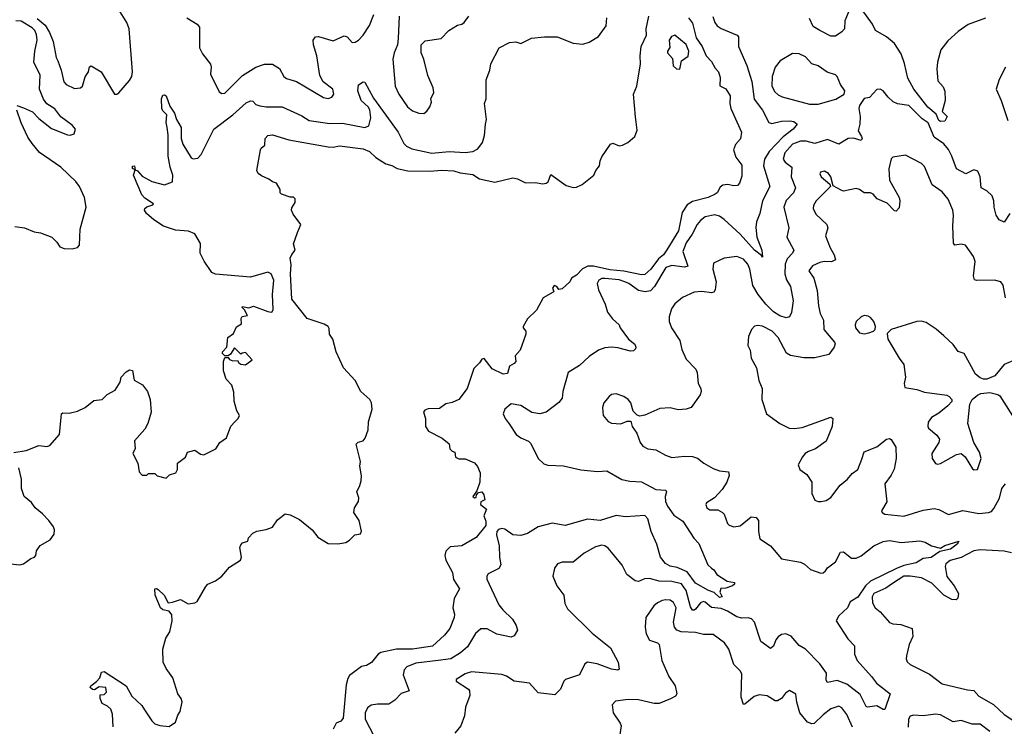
# Model space of a CAD drawing. Extents: x 2293139 to 2515392, y 824115 to 1006937.
# Tile 73 of 256: x 2333535 to 2339726, y 931071 to 935513. Entities that reach past the tile are written whole.
import ezdxf

# ---------------------------------------------------------------- set-up
doc = ezdxf.new("R2010")
doc.units = 0

msp = doc.modelspace()

# ---------------------------------------------------------------- linework, layer by layer
at = {"layer": '0CON10XD'}
for points in [[(2333645, 935519.2), (2333695, 935478), (2333722.7, 935432.7), (2333744.2, 935375), (2333764.2, 935275.8), (2333774.4, 935254.4), (2333795.6, 935195), (2333811.7, 935121.7), (2333826.2, 935105), (2333880.3, 935080.3), (2333917.5, 935085), (2333930, 935095), (2333946.1, 935153.9), (2333966.7, 935185), (2333973.9, 935216.1), (2333985, 935222.5), (2334046, 935185), (2334130, 935045), (2334145, 935043.8), (2334157.7, 935052.3), (2334225, 935130), (2334238.9, 935155), (2334243.9, 935185), (2334223.8, 935455), (2334209.2, 935495), (2334155, 935578.8)], [(2338764.6, 935605.4), (2338722.5, 935505), (2338721.5, 935455), (2338705, 935435.6), (2338665, 935409.2), (2338635, 935408.9), (2338565, 935445.5), (2338525, 935470.8), (2338500.5, 935520.5)], [(2339608, 935522), (2339497.9, 935482.1), (2339435, 935437.9), (2339370.8, 935379.2), (2339327.2, 935322.8), (2339305.8, 935245), (2339302.3, 935202.3), (2339307.8, 935127.8), (2339341.4, 935091.4), (2339353, 935063), (2339354.5, 935005), (2339336.2, 934936.2), (2339367.5, 934905), (2339352.5, 934875), (2339325, 934872.2), (2339315, 934879.2), (2339298.2, 934918.2), (2339245, 934962.5), (2339156.9, 935075), (2339119.5, 935145), (2339098.2, 935238.2), (2339077.6, 935297.6), (2339035, 935363.1), (2338985, 935406), (2338916.9, 935445), (2338897.7, 935485), (2338831.2, 935575)], [(2333517.5, 934972.5), (2333559.5, 934959.5), (2333615, 934934), (2333655, 934892.5), (2333735, 934828.8), (2333835, 934788.8), (2333852.5, 934787.5), (2333877.5, 934795), (2333886.4, 934823.6), (2333865, 934850), (2333792.6, 934902.6), (2333755, 934952.2), (2333704.6, 934984.6), (2333683.5, 935013.5), (2333660.3, 935075), (2333662.7, 935165), (2333624.5, 935245.5), (2333628.9, 935315), (2333645.5, 935385), (2333639.8, 935419.8), (2333630, 935445), (2333612.2, 935462.2), (2333545, 935504), (2333510, 935505)], [(2334122.6, 931067.4), (2334117.9, 931147.9), (2334107.9, 931177.9), (2334087.3, 931197.3), (2334054, 931215), (2334040, 931245), (2334041.7, 931268.3), (2334065, 931270), (2334080, 931285), (2334076.7, 931315), (2334035, 931320), (2334005, 931300), (2333992.3, 931302.3), (2333977.5, 931315), (2333982.5, 931325), (2334018.3, 931351.7), (2334038, 931375), (2334048.3, 931411.7), (2334065, 931415.7), (2334204.6, 931325), (2334239.5, 931259.5), (2334302.2, 931202.2), (2334320.4, 931175), (2334366.2, 931105), (2334385, 931087.5), (2334415, 931075.4), (2334475, 931068.9), (2334515, 931096.2), (2334529.1, 931140.9), (2334544, 931165), (2334556.4, 931225), (2334551.1, 931245), (2334529.6, 931275), (2334496.7, 931376.7), (2334454.8, 931435), (2334437.3, 931475), (2334434.1, 931555), (2334453.9, 931625), (2334479.3, 931665), (2334493.7, 931735), (2334492.4, 931772.4), (2334475, 931795.6), (2334435, 931803.6), (2334420, 931815), (2334386.9, 931895), (2334384.2, 931935.8), (2334395, 931937.5), (2334405, 931930.8), (2334444, 931895), (2334468, 931848), (2334495, 931850.5), (2334545, 931868.5), (2334595, 931841.5), (2334635, 931846.9), (2334650.8, 931855), (2334705, 931949.4), (2334718.1, 931965), (2334765, 931984.6), (2334806.5, 932015), (2334855, 932071.4), (2334923.3, 932115), (2334930, 932135), (2334920, 932195), (2334925, 932212.5), (2334935, 932223.3), (2334970, 932235), (2334972.5, 932255), (2335000, 932285), (2335025, 932298), (2335085, 932307.1), (2335125, 932322), (2335155, 932368), (2335205, 932406.2), (2335235, 932401.2), (2335295, 932370), (2335373.8, 932305), (2335409.8, 932259.8), (2335475, 932220), (2335535, 932218), (2335585, 932226.2), (2335608.8, 932241.2), (2335642.5, 932275), (2335678.3, 932281.7), (2335683.3, 932296.7), (2335668.6, 932365), (2335636, 932415), (2335640, 932445), (2335665.6, 932485), (2335666.4, 932506.4), (2335654.3, 932545), (2335674.4, 932585), (2335681.8, 932615), (2335683.5, 932645), (2335673.2, 932706.8), (2335678.1, 932735), (2335650, 932845), (2335662.3, 932857.7), (2335695, 932866.2), (2335707.4, 932882.6), (2335726.5, 932935), (2335727.8, 932985), (2335750.5, 933065), (2335747.5, 933105), (2335735.9, 933125.9), (2335680.6, 933175), (2335643.5, 933245), (2335571.2, 933325), (2335524.7, 933425), (2335503.8, 933505), (2335482.9, 933535), (2335481.5, 933571.5), (2335474.6, 933584.6), (2335449.6, 933599.6), (2335341.5, 933635), (2335245.6, 933755), (2335237.3, 933915), (2335242.3, 933972.3), (2335236.4, 934013.6), (2335245, 934037.5), (2335266.7, 934065), (2335257, 934103), (2335281.2, 934175), (2335302.5, 934225), (2335255, 934290), (2335243.6, 934316.4), (2335245, 934330), (2335266.4, 934363.6), (2335267, 934387), (2335257, 934397), (2335235, 934397.5), (2335180, 934415), (2335172.5, 934425), (2335172.5, 934445), (2335150, 934485), (2335125, 934492.5), (2335100.7, 934510.7), (2335055, 934531.2), (2335035, 934546.7), (2335026.2, 934565), (2335048.8, 934695), (2335054, 934706), (2335077, 934723), (2335078.8, 934765), (2335095, 934785.8), (2335125, 934788.6), (2335226.5, 934756.5), (2335475, 934713.8), (2335505, 934711.8), (2335545, 934719.1), (2335695, 934700.5), (2335734, 934685), (2335775, 934646.2), (2335836, 934606), (2335875, 934595.8), (2335907.9, 934577.9), (2335975, 934561.8), (2336115, 934561.1), (2336186.6, 934566.6), (2336265, 934563.1), (2336305, 934550.4), (2336385, 934538.7), (2336425, 934513.1), (2336521.5, 934491.5), (2336635, 934518.5), (2336665, 934511.5), (2336715, 934486.2), (2336775, 934489.6), (2336825, 934481.8), (2336845.5, 934484.5), (2336856.9, 934493.1), (2336875, 934540), (2336970.4, 934470.4), (2337015, 934458.2), (2337035, 934460), (2337072.3, 934477.7), (2337144.2, 934535), (2337157.1, 934565), (2337181.4, 934595), (2337184.5, 934625), (2337195, 934651.2), (2337248.8, 934731.2), (2337265, 934735.7), (2337305, 934720.6), (2337325, 934723.1), (2337358.3, 934741.7), (2337402.4, 934777.6), (2337417.9, 934817.9), (2337407.6, 934902.4), (2337394.2, 935045), (2337415.8, 935095), (2337438.6, 935235), (2337435.7, 935285), (2337442.2, 935345), (2337476.7, 935415), (2337474.3, 935455), (2337490.5, 935535)], [(2334585, 935524.3), (2334651.2, 935485), (2334665, 935466.7), (2334665.7, 935335), (2334685, 935298.8), (2334733.9, 935233.9), (2334738.8, 935215), (2334735, 935170), (2334788.8, 935058.8), (2334805, 935048), (2334825, 935051.9), (2334935, 935161.1), (2335020, 935215), (2335075, 935233.2), (2335125, 935233.6), (2335169.2, 935205), (2335196.4, 935156.4), (2335212.4, 935142.4), (2335274.6, 935124.6), (2335445, 935024.3), (2335475, 935018), (2335496.7, 935025), (2335510, 935045), (2335503.3, 935075), (2335442.7, 935122.7), (2335421.8, 935161.8), (2335402.5, 935285), (2335381.5, 935355), (2335380.6, 935385), (2335395, 935404.2), (2335413.2, 935406.8), (2335505, 935380), (2335575, 935411.2), (2335594, 935404), (2335625, 935370), (2335645, 935372), (2335665, 935384), (2335695, 935416), (2335735, 935476), (2335761.8, 935545)], [(2337740, 935525), (2337765, 935491.2), (2337788.5, 935398.5), (2337826.9, 935345), (2337851.2, 935285), (2337885, 935250.8), (2337907.7, 935207.7), (2337928.6, 935185), (2337938.8, 935148.8), (2337937.5, 935097.5), (2337975, 935078.8), (2338001.4, 935035), (2338000, 934985), (2338006.9, 934955), (2338073.1, 934805), (2338066.6, 934763.4), (2338035, 934727.5), (2338024, 934695), (2338038.8, 934648.8), (2338075, 934597.5), (2338075, 934530), (2338060, 934485), (2338049.2, 934470.8), (2338025, 934468), (2337985, 934476), (2337955, 934472), (2337939.7, 934460.3), (2337920, 934425), (2337907.5, 934415), (2337863.3, 934395), (2337765, 934369.1), (2337731.5, 934348.5), (2337699.7, 934300.3), (2337677.5, 934185), (2337603.7, 934066.3), (2337583.1, 934035), (2337550.6, 934009.4), (2337502.5, 933945), (2337465, 933912), (2337445, 933908.8), (2337332.5, 933932.5), (2337245, 933941.4), (2337142.8, 933962.8), (2337106.7, 933963.3), (2337072.9, 933947.1), (2337035, 933905.8), (2337005, 933887.5), (2336993.3, 933865), (2336945, 933821.2), (2336925, 933817.5), (2336912.5, 933835), (2336895, 933841.2), (2336884.2, 933825), (2336892.5, 933805), (2336889.3, 933800.7), (2336826.7, 933765), (2336785, 933686.7), (2336728.3, 933631.7), (2336700, 933585), (2336700, 933575), (2336716.7, 933555), (2336716.7, 933535), (2336682, 933435), (2336651.2, 933398.8), (2336654.3, 933365), (2336645, 933351.4), (2336613.8, 933335), (2336601.7, 933288.3), (2336575, 933284.2), (2336505, 933318), (2336455, 933382.5), (2336440.7, 933379.3), (2336425, 933356.7), (2336389.5, 933320.5), (2336348.6, 933195), (2336296.7, 933125), (2336255, 933106.7), (2336215, 933098), (2336175, 933068.8), (2336104.1, 933065.9), (2336081.7, 933058.3), (2336073.6, 933046.4), (2336085.8, 933005.8), (2336085.9, 932955.9), (2336106.1, 932926.1), (2336191.2, 932881.2), (2336235, 932846.2), (2336240, 932815), (2336255, 932800), (2336270, 932795), (2336275, 932762.5), (2336295, 932753.3), (2336335, 932752.5), (2336395, 932726.7), (2336414.1, 932704.1), (2336430, 932665), (2336428.6, 932605), (2336408.3, 932551.7), (2336383.3, 932515), (2336395, 932507.5), (2336405, 932510), (2336407.5, 932525), (2336420, 932540), (2336440, 932545), (2336453.3, 932525), (2336460, 932495), (2336435, 932482.5), (2336432, 932465), (2336470, 932435), (2336453.8, 932395), (2336465, 932360), (2336465, 932333.8), (2336405, 932258), (2336315, 932206.2), (2336240.9, 932199.1), (2336215, 932172.5), (2336207.7, 932145), (2336214.6, 932115), (2336256.8, 932036.8), (2336263.3, 931993.3), (2336300, 931935), (2336267.5, 931875), (2336258, 931815), (2336268.1, 931775), (2336266.7, 931755), (2336239.2, 931685), (2336205, 931644.2), (2336131.2, 931575), (2336005, 931555.4), (2335905, 931555.3), (2335805, 931535.5), (2335789.4, 931525), (2335747.7, 931472.3), (2335715, 931454.1), (2335685, 931446.2), (2335608.8, 931391.2), (2335597.7, 931372.3), (2335588.6, 931331.4), (2335568.8, 931121.2), (2335555, 931102.5), (2335525, 931090), (2335505, 931052.5)], [(2337892.7, 935532.7), (2337905.4, 935495), (2337920, 935475), (2337945, 935458.2), (2338046.2, 935416.2), (2338055.5, 935405.5), (2338054.4, 935345), (2338107.7, 935225), (2338137.5, 935125), (2338153.7, 935013.7), (2338205, 934944.3), (2338245, 934866.2), (2338265, 934861.1), (2338325, 934875.5), (2338377.2, 934877.2), (2338402.4, 934872.4), (2338423.8, 934855), (2338397.8, 934825), (2338334.4, 934775.6), (2338247.4, 934685), (2338217.5, 934635), (2338211.8, 934595), (2338251.2, 934465), (2338204.6, 934375), (2338188.5, 934295), (2338167.2, 934242.8), (2338162.5, 934207.5), (2338169.7, 934145), (2338202.3, 934065), (2338205, 934020), (2338200, 934030), (2338155, 934064.1), (2338065, 934164.7), (2337965, 934256), (2337935, 934277.8), (2337905, 934285.3), (2337845, 934274.3), (2337815, 934251.1), (2337793.8, 934226.2), (2337763.4, 934165), (2337725, 934109.5), (2337705.3, 934055), (2337735, 933964.2), (2337715, 933956.1), (2337635, 933967.9), (2337597.5, 933955), (2337526.9, 933835), (2337501.2, 933808.8), (2337467.9, 933802.1), (2337425, 933810.7), (2337365, 933854.1), (2337340.6, 933865), (2337305, 933876.7), (2337213.4, 933886.6), (2337194.8, 933885.2), (2337175.8, 933875), (2337165.6, 933854.4), (2337173.8, 933815), (2337215.8, 933724.2), (2337230, 933675), (2337261.5, 933631.5), (2337303.3, 933595), (2337311.2, 933575), (2337362.9, 933505), (2337402.7, 933472.7), (2337410, 933455), (2337407, 933443), (2337395, 933432.2), (2337375, 933429.1), (2337295, 933449.6), (2337255, 933453.6), (2337215, 933450.5), (2337175, 933435.7), (2337116, 933395), (2337055, 933339.2), (2336983.8, 933295), (2336950, 933175), (2336945.5, 933134.5), (2336925, 933106), (2336845, 933046.2), (2336805, 933035.8), (2336755, 933044.3), (2336685, 933088.1), (2336625, 933098.1), (2336585.7, 933065), (2336574.3, 933035), (2336586.9, 933005), (2336611.9, 932971.9), (2336657.5, 932905), (2336685, 932884.3), (2336733.7, 932863.7), (2336749.4, 932849.4), (2336795, 932753.8), (2336830.3, 932720.3), (2336855, 932713.3), (2336955, 932708.5), (2337062.3, 932682.3), (2337167.2, 932672.8), (2337227.4, 932677.4), (2337321.6, 932621.6), (2337372, 932612), (2337445, 932608.7), (2337535, 932559.2), (2337596.7, 932555), (2337601.2, 932545), (2337594.4, 932515.6), (2337596.2, 932485), (2337607.3, 932455), (2337647.2, 932397.2), (2337705, 932360.9), (2337772.7, 932252.7), (2337805, 932220.8), (2337860.8, 932085), (2337884.4, 932064.4), (2337898.8, 932055), (2337918.8, 932025), (2337982.4, 931982.4), (2338030, 931975), (2338030, 931965), (2338015.8, 931954.2), (2337975, 931938.8), (2337943.3, 931936.7), (2337937.5, 931915), (2337952.5, 931885), (2337935, 931880.8), (2337902.5, 931912.5), (2337865, 931924.7), (2337785, 931971.1), (2337731.3, 932041.3), (2337668.3, 932068.3), (2337625, 932078.2), (2337594.5, 932095), (2337563.2, 932135), (2337540.8, 932215), (2337504.4, 932295), (2337485, 932374.2), (2337465, 932395.3), (2337345, 932387.1), (2337285, 932395.8), (2337185.2, 932364.8), (2337105, 932373.1), (2336965, 932332.9), (2336883, 932347), (2336795, 932325.4), (2336727.8, 932282.2), (2336685, 932271.3), (2336635, 932275.3), (2336585, 932309.2), (2336566.7, 932315), (2336545, 932308.2), (2336534.7, 932295), (2336533.2, 932275), (2336550.5, 932205), (2336551.1, 932135), (2336560, 932085), (2336546.5, 932063.5), (2336480.3, 932029.7), (2336472, 932015), (2336471.4, 931995), (2336547.8, 931835), (2336572.1, 931802.1), (2336634.2, 931745), (2336656, 931705), (2336664, 931675), (2336645, 931638.8), (2336625, 931631.4), (2336535, 931649.2), (2336475, 931682.7), (2336435, 931684.5), (2336400.4, 931655), (2336349.9, 931570.1), (2336306.8, 931533.2), (2336245.9, 931494.1), (2336166.2, 931485), (2336025, 931467.1), (2335968.1, 931445), (2335952.7, 931425), (2335946.5, 931395), (2335983.8, 931295), (2335933.8, 931276.2), (2335894.2, 931235), (2335855, 931209.2), (2335785, 931210.5), (2335745, 931204.4), (2335722.4, 931187.6), (2335707.1, 931155), (2335706.4, 931115), (2335790.5, 930955)], [(2335921.1, 935535), (2335915.6, 935395), (2335910.5, 935355), (2335889.5, 935305), (2335880.5, 935265), (2335895.5, 935095), (2335918.2, 935045), (2335973.1, 934965), (2336005, 934940.8), (2336045, 934926.2), (2336075, 934923.3), (2336095, 934937.5), (2336113.3, 934965), (2336123.3, 934995), (2336120, 935015), (2336138.8, 935055), (2336134, 935085), (2336101.2, 935161.2), (2336075.6, 935265), (2336059.2, 935305), (2336060, 935355), (2336085, 935380), (2336185, 935393.8), (2336233.8, 935445), (2336287.5, 935477.5), (2336315, 935484.3), (2336329.2, 935495), (2336359.2, 935535)], [(2336463.7, 934856.3), (2336469.4, 934885), (2336458, 934985), (2336467.5, 935015), (2336468.8, 935135), (2336491.2, 935195), (2336496.7, 935235), (2336550, 935335), (2336615, 935368.8), (2336655, 935373.3), (2336685, 935363.3), (2336753.2, 935396.8), (2336835, 935405.7), (2336915, 935404.3), (2337015, 935366), (2337075, 935358.8), (2337115, 935372.5), (2337173.4, 935406.6), (2337222.9, 935475), (2337227.3, 935525)], [(2337685, 935202.5), (2337696.4, 935253.6), (2337737.3, 935282.7), (2337743.3, 935315), (2337725, 935356.7), (2337655, 935416), (2337632.6, 935407.4), (2337618, 935385), (2337623, 935337), (2337608.8, 935315), (2337608.8, 935305), (2337639.2, 935269.2), (2337643.1, 935223.1), (2337665, 935203.8), (2337685, 935202.5)], [(2338501.7, 934981.7), (2338555, 934982.4), (2338666.4, 935013.6), (2338718.8, 935045), (2338723.8, 935065), (2338696.4, 935106.4), (2338676, 935156), (2338665, 935165.6), (2338612, 935182), (2338555, 935223.6), (2338514.7, 935234.7), (2338475, 935278.9), (2338435, 935297.5), (2338395, 935300), (2338317.5, 935255), (2338285, 935213.8), (2338267.1, 935155), (2338265, 935097.5), (2338281.5, 935061.5), (2338305, 935040), (2338328.5, 935028.5), (2338501.7, 934981.7)], [(2339733.3, 935215), (2339694.2, 935135.8), (2339674, 935075), (2339706.9, 935005), (2339748.6, 934878.6)], [(2333498.3, 932791.7), (2333574.5, 932805.5), (2333655, 932836.7), (2333705, 932828.8), (2333724.1, 932835.9), (2333786, 932905), (2333796.1, 933013.9), (2333797.5, 933035), (2333805, 933042.5), (2333845, 933040), (2333897.3, 933052.7), (2333945.8, 933074.2), (2334000, 933120), (2334052.5, 933125), (2334085, 933157.5), (2334135, 933183.3), (2334166.2, 933235), (2334173.3, 933265), (2334205, 933300), (2334225, 933311.2), (2334245, 933306.7), (2334255, 933247.5), (2334307.7, 933217.7), (2334338, 933175), (2334355.7, 933125.7), (2334361.2, 933045), (2334340, 932975), (2334320.7, 932939.3), (2334257.5, 932865), (2334261.7, 932818.3), (2334246.7, 932785), (2334277.5, 932725), (2334285, 932670), (2334305, 932650), (2334335, 932650), (2334345, 932660), (2334385, 932660), (2334400, 932645), (2334455, 932630), (2334477.5, 932652.5), (2334517.5, 932665), (2334526.7, 932685), (2334527.5, 932725), (2334576.4, 932763.6), (2334590, 932795), (2334635, 932807.5), (2334671.7, 932781.7), (2334693, 932777), (2334767.5, 932815), (2334792.5, 932855), (2334836.1, 932883.9), (2334861.7, 932958.3), (2334887.5, 932985), (2334907.5, 933005), (2334917.5, 933025), (2334900, 933055), (2334883.3, 933115), (2334880.7, 933170.7), (2334869.2, 933215), (2334833.1, 933253.1), (2334816.2, 933305), (2334815.9, 933364.1), (2334825, 933390), (2334845, 933390), (2334855, 933377.5), (2334875, 933367.5), (2334905, 933370), (2334912.5, 933355), (2334925, 933346.7), (2334953.6, 933343.6), (2334997.5, 933375), (2334955, 933420), (2334933, 933417), (2334925, 933410), (2334885, 933450), (2334859.3, 933410.7), (2334845, 933400), (2334825, 933400), (2334810, 933415), (2334810, 933425), (2334837.5, 933455), (2334842.5, 933515), (2334879.3, 933540.7), (2334897, 933583), (2334928.8, 933601.2), (2334927.5, 933635), (2334933.6, 933646.4), (2334967, 933653), (2334948.3, 933688.3), (2334933, 933703), (2334935, 933710), (2334975, 933702.5), (2335005, 933712.5), (2335095, 933678.8), (2335115, 933673.3), (2335123, 933677), (2335128, 933692), (2335124.4, 933784.4), (2335132.5, 933875), (2335115.7, 933915), (2335095, 933925.5), (2334985, 933893.3), (2334765.9, 933914.1), (2334743.1, 933923.1), (2334695.6, 933995), (2334670.5, 934045), (2334671.1, 934105), (2334635, 934166.7), (2334595.6, 934184.4), (2334515, 934190.7), (2334438.6, 934215), (2334378.1, 934255), (2334332.9, 934295), (2334320, 934315), (2334321.2, 934325), (2334335, 934336.2), (2334371.7, 934348.3), (2334376.7, 934355), (2334320.9, 934390.9), (2334302, 934412), (2334251.2, 934535), (2334260, 934570), (2334245, 934577.5), (2334243.2, 934586.8), (2334245, 934592.5), (2334257.5, 934595), (2334260, 934570), (2334275, 934563.3), (2334305, 934529.2), (2334364.7, 934494.7), (2334445, 934474.7), (2334495, 934493.1), (2334498, 934535), (2334481.4, 934585), (2334468.5, 934655), (2334468.7, 934788.7), (2334462.7, 934835), (2334455.5, 934865.5), (2334460, 934915), (2334435, 934940.8), (2334429.5, 934955), (2334426.2, 935015), (2334435, 935037.5), (2334445, 935041.2), (2334455, 935033.3), (2334478.3, 934968.3), (2334508.1, 934925), (2334520, 934885), (2334550.9, 934835), (2334551.1, 934765), (2334559.9, 934729.9), (2334613.7, 934643.7), (2334625, 934637.5), (2334655, 934642.5), (2334675, 934665.7), (2334755.4, 934825), (2334875, 934915.4), (2334959.5, 934990.5), (2334985, 935002.7), (2335000.5, 935000.5), (2335019.8, 934979.8), (2335045, 934971.2), (2335085, 934965.5), (2335185.4, 934965.4), (2335308.6, 934908.6), (2335355, 934880), (2335485, 934860.8), (2335565, 934861.3), (2335704.5, 934835.5), (2335730.8, 934845), (2335742, 934895), (2335735.9, 934945.9), (2335725.6, 934965), (2335682.9, 935005), (2335660, 935065), (2335665, 935102.5), (2335695, 935122.5), (2335705, 935120), (2335760.3, 935020.3), (2335913.8, 934805), (2335951.2, 934735), (2335967.8, 934717.8), (2336000.1, 934700.1), (2336125.3, 934674.7), (2336234.7, 934684.7), (2336335, 934677.8), (2336385, 934684.3), (2336415, 934702), (2336445, 934740), (2336456.9, 934785), (2336463.7, 934856.3)], [(2339760.6, 934295), (2339725, 934240), (2339693.3, 934255), (2339674.2, 934285), (2339661.9, 934335), (2339661.1, 934375), (2339649.4, 934405), (2339616, 934436), (2339580.6, 934455), (2339574.7, 934524.7), (2339560.2, 934560.2), (2339535, 934568.5), (2339485, 934542.9), (2339425, 934574.6), (2339396.7, 934655), (2339375, 934696.9), (2339345, 934733.3), (2339284.7, 934774.7), (2339246.8, 934865), (2339209.5, 934889.5), (2339125, 934972.7), (2339053.8, 934983.8), (2339026.2, 934996.2), (2338994.7, 935024.7), (2338963.3, 935065), (2338945, 935076), (2338925, 935073.3), (2338877.3, 935022.7), (2338845, 935016.7), (2338815.7, 934974.3), (2338811.4, 934955), (2338820, 934905), (2338818, 934855), (2338806.7, 934815), (2338828.8, 934778.8), (2338832, 934765), (2338825.8, 934754.2), (2338777.1, 934767.1), (2338745, 934765.4), (2338685, 934730.9), (2338615, 934759.5), (2338535, 934735.4), (2338479.6, 934749.6), (2338445, 934749.4), (2338395, 934730), (2338345.3, 934675), (2338335.4, 934635), (2338347.3, 934617.3), (2338390, 934585), (2338385.4, 934525), (2338412.1, 934455), (2338401.2, 934425), (2338354.4, 934375.6), (2338340.4, 934335), (2338371.1, 934205), (2338359.1, 934145), (2338402.1, 934065), (2338393.1, 934045), (2338359.9, 934010.1), (2338347.8, 933975), (2338346.6, 933915), (2338357.1, 933877.1), (2338380.8, 933835), (2338398.8, 933745), (2338388.5, 933671.5), (2338375, 933644), (2338355, 933638.6), (2338315, 933651.2), (2338275, 933675.5), (2338226.2, 933725), (2338178.2, 933785), (2338145, 933842), (2338125.3, 933945), (2338113.6, 933975), (2338085, 934007.7), (2338045, 934023.5), (2337965, 934014.3), (2337896.8, 933983.2), (2337892.5, 933945), (2337914.5, 933865), (2337907.8, 933815), (2337899.3, 933800.7), (2337885, 933795.7), (2337825, 933804.4), (2337775, 933799.2), (2337702.6, 933767.4), (2337655, 933725.8), (2337634.3, 933695), (2337618.6, 933645), (2337619.2, 933615), (2337633.3, 933576.7), (2337685, 933496.7), (2337698.7, 933438.7), (2337725, 933378.8), (2337785.8, 933315), (2337794.3, 933295), (2337800, 933225), (2337816.7, 933195), (2337820, 933175), (2337813.3, 933155), (2337756.2, 933075), (2337725, 933064), (2337675, 933060), (2337625, 933072.2), (2337560.7, 933069.3), (2337465, 933026), (2337435, 933021.2), (2337417.7, 933027.7), (2337391.2, 933051.2), (2337377.5, 933105), (2337360, 933125), (2337333.6, 933143.6), (2337285, 933161.4), (2337255, 933155.8), (2337241.2, 933145), (2337207.5, 933105), (2337198.6, 933075), (2337204.2, 933025), (2337235, 932986.2), (2337255, 932976), (2337315, 932972), (2337355, 932988.8), (2337378.3, 932988.3), (2337386.7, 932955), (2337415, 932913.3), (2337435.7, 932855), (2337452.4, 932832.4), (2337485, 932814.4), (2337535, 932809.5), (2337595, 932775.6), (2337635, 932760), (2337715, 932770), (2337765, 932767.1), (2337797, 932757), (2337835.8, 932725), (2337895, 932690.9), (2337935, 932677.3), (2337991.2, 932671.2), (2337996.7, 932646.7), (2337980.5, 932605), (2337951.2, 932558.8), (2337903.8, 932506.2), (2337853.8, 932475), (2337848.8, 932465), (2337855, 932443.3), (2337875, 932432), (2337925, 932431.2), (2337954.3, 932414.3), (2337964.2, 932404.2), (2337985, 932346.2), (2337996.7, 932335), (2338025, 932324.3), (2338065, 932332), (2338135, 932387.5), (2338165, 932383.3), (2338180, 932365), (2338181.1, 932295), (2338188.9, 932248.9), (2338255, 932204.5), (2338324.7, 932124.7), (2338445, 932101.9), (2338470, 932090), (2338506.6, 932056.6), (2338573.2, 932033.2), (2338586.7, 932035), (2338601.4, 932048.6), (2338615, 932066.7), (2338664.1, 932105.9), (2338695, 932166), (2338715, 932167.5), (2338765, 932127.8), (2338795, 932127.5), (2338825, 932141.8), (2338905, 932205.4), (2338965, 932232.2), (2339005, 932238.9), (2339077.4, 932227.4), (2339195, 932237.8), (2339227.9, 932227.9), (2339267.5, 932205), (2339325, 932191.4), (2339352.4, 932207.6), (2339440, 932235), (2339429.4, 932215), (2339387.1, 932185), (2339321.2, 932168.8), (2339265, 932131.6), (2339216.7, 932125), (2339171.2, 932098.8), (2339095, 932081.7), (2339047.1, 932062.9), (2338885, 931982.8), (2338854, 931955), (2338805, 931883.1), (2338755.7, 931854.3), (2338739.2, 931815), (2338685, 931766), (2338667.8, 931735), (2338741.5, 931621.5), (2338785, 931576.2), (2338784.5, 931525), (2338800, 931485), (2338890.8, 931385), (2338922, 931342), (2339007.5, 931275), (2338975, 931176.7), (2338965, 931176), (2338925, 931200.5), (2338865, 931190.8), (2338856.5, 931196.5), (2338820.5, 931270.5), (2338735, 931336.7), (2338675, 931358.6), (2338615, 931346), (2338605, 931360), (2338607.8, 931405), (2338565, 931463.2), (2338475, 931555.4), (2338435, 931578.5), (2338385, 931638.6), (2338352.4, 931652.4), (2338325, 931648.9), (2338305, 931634.3), (2338289.4, 931615), (2338274.5, 931575.5), (2338255, 931560), (2338195.8, 931605), (2338154.4, 931725), (2338137.2, 931747.2), (2338115, 931752.9), (2338075, 931750), (2338045, 931758.8), (2337985.5, 931795), (2337945, 931811.7), (2337885, 931817.8), (2337845, 931851.2), (2337835, 931854.6), (2337815, 931846.2), (2337785, 931808.1), (2337775, 931800), (2337765, 931801.4), (2337753, 931823), (2337724.8, 931924.8), (2337695.6, 931965.6), (2337635, 931981.9), (2337555, 931982.7), (2337495, 932000.3), (2337463, 931997), (2337425, 931982), (2337405, 931986), (2337352.5, 932025), (2337323.2, 932083.2), (2337256.9, 932165), (2337235, 932190.8), (2337214.5, 932204.5), (2337195, 932209.4), (2337155, 932198.1), (2337085, 932160), (2337015, 932103.1), (2336945, 932101.8), (2336916.9, 932093.1), (2336897.3, 932065), (2336887.1, 932015), (2336912.1, 931955), (2336956.9, 931895), (2336963, 931843), (2336979.7, 931809.7), (2337135, 931656.9), (2337250, 931565), (2337298.6, 931475), (2337305, 931430), (2337295, 931424), (2337255, 931429.2), (2337165, 931464.3), (2337105, 931474), (2337087.3, 931462.7), (2337055.7, 931394.3), (2336965.7, 931364.3), (2336955.8, 931354.2), (2336934.3, 931305), (2336900.5, 931269.5), (2336795, 931282.2), (2336741.3, 931341.3), (2336645, 931355.6), (2336595, 931387.1), (2336566.8, 931396.8), (2336375, 931412.5), (2336335, 931400.8), (2336280, 931365), (2336280, 931355), (2336356.7, 931305), (2336363.8, 931295), (2336365.9, 931264.1), (2336337.7, 931192.3), (2336332.7, 931137.3), (2336309.2, 931075), (2336271.2, 931028.8)], [(2333505, 934212), (2333565, 934203.8), (2333625, 934178.8), (2333665, 934173.8), (2333735.9, 934145.9), (2333767.5, 934115), (2333787.5, 934085), (2333813.6, 934073.6), (2333865, 934072.5), (2333898.3, 934081.7), (2333910, 934095), (2333914.1, 934195.9), (2333952.5, 934335), (2333942.9, 934395), (2333910, 934465), (2333888.6, 934495), (2333792.5, 934585), (2333658.9, 934678.9), (2333613.7, 934733.7), (2333586.9, 934775), (2333544.4, 934865), (2333516, 934945)], [(2339734, 933764), (2339718.6, 933845), (2339704.4, 933864.4), (2339665, 933874.4), (2339552.9, 933872.9), (2339537.7, 933877.7), (2339533.1, 933903.1), (2339543.6, 933993.6), (2339531.8, 934025), (2339482, 934095), (2339455, 934101.8), (2339415.6, 934095.6), (2339407.1, 934107.1), (2339402.9, 934215), (2339407.1, 934285), (2339401.5, 934315), (2339372.3, 934385), (2339335, 934430.6), (2339272.9, 934475), (2339225, 934590), (2339205, 934609.2), (2339105, 934661.2), (2339025, 934648.8), (2339015, 934637.5), (2339000.6, 934575), (2339003.6, 934505), (2339064.3, 934395), (2339070, 934375), (2339065, 934330), (2339045, 934308.8), (2339035, 934311.2), (2338989.1, 934359.1), (2338927.4, 934387.4), (2338902, 934415), (2338885, 934424.2), (2338845, 934424.2), (2338815, 934445.7), (2338795, 934451.9), (2338715.8, 934435.8), (2338695, 934442.9), (2338648.8, 934468.8), (2338635.7, 934525), (2338621.2, 934545), (2338595, 934560.8), (2338570, 934555), (2338566.4, 934543.6), (2338574, 934525), (2338629.3, 934479.3), (2338633.3, 934465), (2338542.7, 934375), (2338525.5, 934345), (2338524.5, 934325), (2338541.1, 934291.1), (2338610, 934225), (2338615.6, 934205), (2338601.4, 934155), (2338631.2, 934078.8), (2338657.1, 934035), (2338665, 934002.5), (2338638.9, 933991.1), (2338593.4, 933993.4), (2338565, 933987.1), (2338519.2, 933965), (2338496.2, 933935), (2338528.6, 933888.6), (2338550.2, 933810.2), (2338557.1, 933715), (2338567.8, 933665), (2338588.9, 933625), (2338591.4, 933565), (2338658.1, 933485), (2338661.4, 933475), (2338655.8, 933455), (2338622.2, 933407.8), (2338535, 933387.7), (2338466.2, 933386.2), (2338380.9, 933400.9), (2338356.2, 933416.2), (2338303.8, 933515), (2338266.4, 933555), (2338205, 933586.2), (2338175, 933591.1), (2338155, 933585.7), (2338136, 933565), (2338117.7, 933522.3), (2338113.3, 933465), (2338128.8, 933435), (2338133.8, 933385), (2338167.5, 933325), (2338182.5, 933245), (2338204, 933195), (2338202, 933125), (2338231.2, 933035), (2338313.7, 932973.7), (2338372.5, 932945), (2338405, 932942.9), (2338455, 932950), (2338635, 933013.3), (2338646.7, 933005), (2338643.8, 932955), (2338605, 932863.3), (2338538.8, 932815), (2338495, 932799.2), (2338474, 932785), (2338456, 932765), (2338430, 932715), (2338440, 932685), (2338485, 932653.3), (2338516.2, 932605), (2338516.2, 932535), (2338535, 932492.5), (2338555, 932483.3), (2338575, 932483.8), (2338605, 932491.2), (2338635, 932510), (2338693.3, 932586.7), (2338740.6, 932625), (2338768.9, 932661.1), (2338805.6, 932685), (2338830.6, 932749.4), (2338845, 932796.7), (2338925, 932828), (2338985, 932876), (2339005, 932880), (2339015, 932873.3), (2339043.8, 932825), (2339046.7, 932755), (2339033.3, 932686.7), (2339015, 932649.2), (2338974.4, 932595), (2338988.3, 932481.7), (2338953.8, 932425), (2338957.5, 932415), (2338975, 932404.4), (2339095, 932391.5), (2339215, 932430), (2339285, 932439.5), (2339313.7, 932433.7), (2339375, 932403.1), (2339465, 932426.9), (2339565, 932409.2), (2339626, 932414), (2339645, 932421.9), (2339660.8, 932439.2), (2339696.4, 932505), (2339710, 932565), (2339734.2, 932595.8)], [(2338845, 933538.5), (2338875, 933543.3), (2338903.3, 933555), (2338913.9, 933566.1), (2338915.8, 933585), (2338905.8, 933615), (2338885, 933641.2), (2338869.7, 933649.7), (2338845, 933652.9), (2338825, 933645.7), (2338794.4, 933615), (2338787.8, 933595), (2338790, 933575), (2338815, 933544.4), (2338845, 933538.5)], [(2339795, 933374), (2339725, 933346.2), (2339665.6, 933274.4), (2339615.9, 933254.1), (2339595, 933254), (2339575, 933262), (2339543.8, 933285), (2339506.7, 933353.3), (2339472.5, 933415), (2339435, 933426.7), (2339405, 933470), (2339346.7, 933525), (2339297.9, 933567.9), (2339235, 933609.2), (2339205, 933618), (2339175, 933616), (2339014.2, 933565.8), (2338990, 933540), (2338994.3, 933505), (2339064.2, 933385), (2339094, 933345), (2339103.8, 933265), (2339096.7, 933225), (2339100.5, 933200.5), (2339175, 933187.5), (2339225, 933170.8), (2339365, 933152), (2339380, 933145), (2339396.2, 933125), (2339395, 933112.5), (2339370, 933085), (2339315, 933040), (2339268.7, 933011.3), (2339247.3, 932982.7), (2339244.2, 932955), (2339248.8, 932945), (2339301.2, 932901.2), (2339318, 932875), (2339313.8, 932855), (2339269.2, 932785), (2339272.9, 932755), (2339293.3, 932723.3), (2339305, 932718), (2339325, 932722), (2339425, 932778.6), (2339455, 932786), (2339480, 932765), (2339525, 932690), (2339535, 932683.8), (2339557.5, 932685), (2339579.5, 932755), (2339569.5, 932795), (2339534.4, 932855), (2339496.7, 932975), (2339509.2, 933095), (2339523.8, 933125), (2339556.8, 933153.2), (2339577.9, 933162.1), (2339635, 933169.2), (2339685, 933156.9), (2339697.8, 933147.8), (2339803.6, 932983.6)], [(2333475, 932092), (2333535, 932086.2), (2333557.7, 932092.3), (2333605, 932126.7), (2333627.5, 932135), (2333636.7, 932145), (2333641.2, 932175), (2333663, 932207), (2333726.4, 932243.6), (2333751.7, 932278.3), (2333753.3, 932305), (2333746.7, 932325), (2333718.8, 932365), (2333677.6, 932407.6), (2333631.2, 932445), (2333608.7, 932478.7), (2333562.9, 932515), (2333545.8, 932565), (2333545.7, 932625), (2333528.6, 932695)], [(2339771.4, 932161.4), (2339725, 932172.1), (2339575, 932179.4), (2339535, 932173.9), (2339455, 932131.8), (2339385, 932114.2), (2339358, 932092), (2339353.6, 932075), (2339365, 932012.5), (2339411.5, 931955), (2339437.5, 931905), (2339434.4, 931875.6), (2339423.2, 931866.8), (2339395, 931868.9), (2339345, 931894.6), (2339270.8, 931970.8), (2339205, 932004.2), (2339134.8, 932014.8), (2339095, 932013.8), (2339022, 931968), (2338980.5, 931939.5), (2338904.8, 931905.2), (2338894.7, 931885), (2338897.3, 931847.3), (2338914.7, 931814.7), (2338945, 931790), (2339003, 931723), (2339025, 931714.5), (2339075, 931710.9), (2339145.8, 931685), (2339151.4, 931635), (2339128.2, 931585), (2339110, 931515), (2339108, 931495), (2339115.7, 931475.7), (2339135, 931459.2), (2339255, 931398.6), (2339335, 931337.1), (2339495, 931299.4), (2339535, 931296), (2339565, 931261.1), (2339658.8, 931208.8), (2339725, 931145.5), (2339792, 931102)], [(2338771.8, 931065), (2338735.4, 931145), (2338705, 931188), (2338685, 931198.1), (2338635, 931181.5), (2338587.4, 931142.6), (2338530.9, 931089.1), (2338515, 931085.5), (2338487.8, 931097.8), (2338440.6, 931155), (2338421.7, 931221.7), (2338415, 931273.3), (2338375, 931296), (2338350.5, 931279.5), (2338325, 931246), (2338299.7, 931230.3), (2338285, 931230.8), (2338235, 931263.1), (2338185, 931269.4), (2338152.2, 931257.8), (2338095, 931209.4), (2338085, 931207.5), (2338071.1, 931255), (2338075, 931400), (2338065, 931419.2), (2338025, 931458.8), (2337994.5, 931555), (2337965.6, 931595), (2337895, 931648.5), (2337835, 931647.5), (2337785, 931661.1), (2337694.6, 931664.6), (2337666, 931676), (2337651.5, 931695), (2337645.4, 931725), (2337662.7, 931815), (2337645, 931848.6), (2337625, 931862.9), (2337596.6, 931866.6), (2337575, 931861.8), (2337545, 931847.3), (2337522.6, 931827.4), (2337472.3, 931755), (2337468.2, 931695), (2337473, 931653), (2337495, 931612.9), (2337545.6, 931595.6), (2337555.7, 931585.7), (2337573.3, 931485), (2337616.8, 931385), (2337655.3, 931325.3), (2337666.9, 931275), (2337659.1, 931260.9), (2337627.2, 931242.8), (2337555, 931214.5), (2337525, 931214.4), (2337425, 931236.5), (2337361.1, 931238.9), (2337281.9, 931228.1), (2337259.4, 931205), (2337266.7, 931155), (2337311.2, 931091.2), (2337316, 931075), (2337305.7, 931005)], [(2339635, 931038.1), (2339574.3, 931084.3), (2339523.5, 931083.5), (2339455, 931107.2), (2339405, 931100), (2339324.1, 931144.1), (2339293.2, 931146.8), (2339215, 931136.5), (2339155, 931140), (2339135, 931134), (2339122.5, 931115), (2339121.2, 931065)]]:
    msp.add_lwpolyline(points, dxfattribs=at)

doc.saveas('drawing.dxf')
